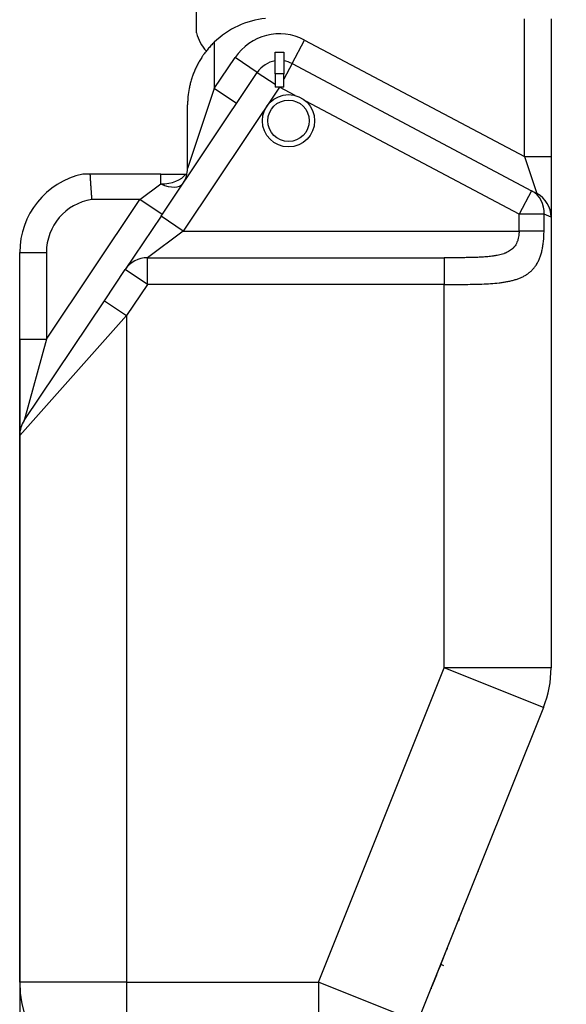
# Model space of a CAD drawing. Header units: millimetres. Extents: x 839 to 3016, y -619 to 920.
# Tile 4 of 13: x 1379 to 1505, y 148 to 374. Entities that reach past the tile are written whole.
import ezdxf

# ---------------------------------------------------------------- set-up
doc = ezdxf.new("R2010")
doc.units = ezdxf.units.MM
doc.dimstyles.get("Standard").update_dxf_attribs({"dimtxt": 20, "dimasz": 10, "dimexe": 0.18, "dimexo": 0.0625, "dimgap": 10, "dimtad": 0, "dimtih": 1, "dimtoh": 1, "dimdsep": 46, "dimtxsty": 'Standard', "dimcen": 0.09, "dimadec": 0, "dimazin": 0, "dimtfac": 1, "dimtofl": 0, "dimtmove": 0, "dimatfit": 3, "dimfxl": 0, "dimtolj": 1, "dimtzin": 0, "dimarcsym": 0})

# ---------------------------------------------------------------- blocks, each defined once
blk = doc.blocks.new('*D3')
at = {"color": 0, "lineweight": -2}
for p, q in [((1668.7, 491.51), (1668.7, -45.35)), ((1379.11, 300.58), (1379.11, -45.35)), ((1389.11, -45.17), (1488.91, -45.17)), ((1658.7, -45.17), (1558.91, -45.17))]:
    blk.add_line(p, q, dxfattribs=at)
at = {"color": 0, "lineweight": 18}
for points in [[(1389.11, -43.5), (1389.11, -46.83), (1379.11, -45.17)], [(1658.7, -43.5), (1658.7, -46.83), (1668.7, -45.17)]]:
    blk.add_solid(points, dxfattribs=at)
at = {"layer": 'Defpoints', "color": 0, "lineweight": 18}
for p in [(1668.7, 491.57), (1379.11, 300.64), (1379.11, -45.17)]:
    blk.add_point(p, dxfattribs=at)
at = {"color": 0, "lineweight": 18, "insert": (1523.91, -45.17), "char_height": 20, "attachment_point": 5}
blk.add_mtext('\\A1;290', dxfattribs=at)

msp = doc.modelspace()

# ---------------------------------------------------------------- linework, layer by layer
at = {"linetype": 'Continuous'}
for p, q in [((1419.728, 370.994), (1419.728, 410.804)), ((1494.976, 342.587), (1494.976, 374.271)), ((1501.112, 374.271), (1501.112, 342.587)), ((1423.794, 368.861), (1423.794, 358.225)), ((1441.637, 363.943), (1444.514, 369.363)), ((1444.514, 369.363), (1494.976, 342.587)), ((1437.761, 361.577), (1437.761, 366.577)), ((1437.761, 366.577), (1439.761, 366.577)), ((1439.761, 366.577), (1439.761, 361.577)), ((1423.794, 358.225), (1428.562, 365.349)), ((1433.662, 361.936), (1428.562, 365.349)), ((1411.555, 328.91), (1433.662, 361.936)), ((1433.662, 361.936), (1437.761, 359.192)), ((1441.637, 363.943), (1439.761, 360.407)), ((1441.637, 363.943), (1496.632, 334.762)), ((1439.761, 361.577), (1437.761, 361.577)), ((1437.761, 361.577), (1437.761, 358.522)), ((1439.761, 358.522), (1439.761, 361.577)), ((1438.761, 358.522), (1416.655, 325.496)), ((1423.794, 358.225), (1417.657, 339.89)), ((1428.893, 354.812), (1423.794, 358.225)), ((1438.761, 358.522), (1437.761, 358.522)), ((1439.761, 358.522), (1438.761, 358.522)), ((1442.324, 356.632), (1438.761, 358.522)), ((1493.755, 329.341), (1444.801, 355.317)), ((1417.657, 339.89), (1417.657, 354.446)), ((1494.976, 342.587), (1501.112, 342.587)), ((1494.976, 342.587), (1497.852, 334.114)), ((1501.112, 342.587), (1501.112, 328.694)), ((1411.521, 338.571), (1395.237, 338.571)), ((1411.521, 336.305), (1411.521, 338.571)), ((1417.227, 338.571), (1417.514, 338.571)), ((1406.721, 332.719), (1411.521, 336.305)), ((1496.632, 334.762), (1493.755, 329.341)), ((1496.632, 334.762), (1497.852, 334.114)), ((1385.248, 300.64), (1406.721, 332.719)), ((1406.721, 332.719), (1395.644, 332.719)), ((1411.82, 329.306), (1406.721, 332.719)), ((1411.555, 328.91), (1403.346, 316.645)), ((1416.655, 325.496), (1411.555, 328.91)), ((1499.485, 329.341), (1493.755, 329.341)), ((1493.755, 325.496), (1493.755, 329.341)), ((1501.112, 328.694), (1499.485, 329.341)), ((1499.485, 325.496), (1499.485, 329.341)), ((1501.112, 328.694), (1501.112, 225.219)), ((1416.655, 325.496), (1408.445, 319.364)), ((1416.655, 325.496), (1493.755, 325.496)), ((1499.485, 325.496), (1493.755, 325.496)), ((1379.112, 300.64), (1379.112, 320.591)), ((1379.112, 320.591), (1385.248, 320.591)), ((1385.248, 320.591), (1385.248, 300.64)), ((1408.445, 319.364), (1476.567, 319.364)), ((1408.445, 313.232), (1408.445, 319.364)), ((1476.567, 319.364), (1476.567, 313.232)), ((1398.558, 309.492), (1403.346, 316.645)), ((1408.445, 313.232), (1403.346, 316.645)), ((1408.445, 313.232), (1403.657, 306.079)), ((1476.567, 313.232), (1408.445, 313.232)), ((1476.567, 225.219), (1476.567, 313.232)), ((1380.149, 281.99), (1398.558, 309.492)), ((1398.558, 309.492), (1403.657, 306.079)), ((1403.657, 306.079), (1379.112, 278.576)), ((1403.657, 306.079), (1403.657, 152.992)), ((1379.112, 278.576), (1379.112, 300.64)), ((1379.112, 300.64), (1385.248, 300.64)), ((1385.248, 300.64), (1380.149, 281.99)), ((1379.112, 152.992), (1379.112, 278.576)), ((1447.676, 152.992), (1476.567, 225.219)), ((1501.112, 225.219), (1476.567, 225.219)), ((1499.356, 216.103), (1476.567, 225.219)), ((1499.356, 216.103), (1470.466, 143.876)), ((1484.17, 178.022), (1484.131, 178.038)), ((1483.365, 176.008), (1483.325, 176.024)), ((1480.901, 169.848), (1480.861, 169.864)), ((1480.032, 167.677), (1479.992, 167.693)), ((1479.695, 166.949), (1479.735, 166.933)), ((1477.244, 160.706), (1477.106, 160.362)), ((1477.204, 160.722), (1477.244, 160.706)), ((1477.404, 161.107), (1477.365, 161.123)), ((1476.231, 158.173), (1477.048, 160.217)), ((1477.009, 160.233), (1477.048, 160.217)), ((1475.262, 155.752), (1475.472, 156.277)), ((1475.432, 156.293), (1475.472, 156.277)), ((1475.472, 156.277), (1476.231, 158.173)), ((1475.804, 157.107), (1476.435, 156.854)), ((1476.191, 158.189), (1476.231, 158.173)), ((1474.597, 154.088), (1473.756, 151.985)), ((1474.557, 154.104), (1474.597, 154.088)), ((1474.805, 154.608), (1474.597, 154.088)), ((1474.765, 154.624), (1474.805, 154.608)), ((1474.805, 154.608), (1475.262, 155.752)), ((1475.222, 155.768), (1475.262, 155.752)), ((1403.657, 152.992), (1379.112, 152.992)), ((1403.657, 152.992), (1403.657, 128.446)), ((1403.657, 152.992), (1447.676, 152.992)), ((1447.676, 152.992), (1447.676, 128.446)), ((1470.466, 143.876), (1447.676, 152.992)), ((1473.569, 151.518), (1473.529, 151.534)), ((1473.569, 151.518), (1473.59, 151.509)), ((1473.629, 151.668), (1473.589, 151.684)), ((1473.595, 151.698), (1473.634, 151.682)), ((1473.606, 151.726), (1473.646, 151.71)), ((1473.613, 151.745), (1473.653, 151.729)), ((1473.634, 151.682), (1473.646, 151.71)), ((1473.646, 151.71), (1473.653, 151.729)), ((1473.653, 151.729), (1473.756, 151.985)), ((1473.716, 152.001), (1473.756, 151.985))]:
    msp.add_line(p, q, dxfattribs=at)
for radius in [6, 4.75]:
    msp.add_circle((1440.828, 350.821), radius, dxfattribs=at)
for centre, radius, start, end in [((1437.657, 354.446), 20, 96.0455, 133.88251), ((1428.937, 373.239), 9.479, 193.70281, 222.61575), ((1438.761, 358.522), 12.273, 62.04855, 146.20323), ((1438.761, 358.522), 6.136, 99.37892, 146.20323), ((1438.761, 358.522), 6.136, 62.04855, 80.62108), ((1411.521, 339.89), 6.136, 326.20323, 0), ((1397.521, 320.591), 18.409, 102.38673, 180), ((1397.521, 320.591), 12.273, 98.79898, 180), ((1494.976, 328.694), 6.136, 0, 62.04855), ((1385.248, 278.576), 6.136, 146.20323, 180), ((1476.567, 225.219), 24.545, 338.19859, 0), ((1403.657, 152.992), 24.545, 180, 270)]:
    msp.add_arc(centre, radius, start, end, dxfattribs=at)
for centre, major_axis, ratio, start_param, end_param in [((1411.521, 339.89), (-6.136, 0), 0.584336, 1.5707963, 2.7648594), ((1411.521, 339.89), (-5.099, 3.413), 0.5134732, 1.9018464, 3.1415927), ((1493.755, 329.341), (-2.876, -5.421), 0.9173056, 2.0237825, 3.1415927), ((1408.445, 313.232), (5.099, -3.413), 0.9990069, 2.1602021, 3.1415927)]:
    msp.add_ellipse(centre, major_axis=major_axis, ratio=ratio, start_param=start_param, end_param=end_param, dxfattribs=at)
for points, degree, knots in [([(1423.794, 368.861), (1423.529, 368.607), (1423.274, 368.347), (1422.78, 367.818), (1422.543, 367.549), (1422.084, 367), (1421.863, 366.721), (1421.544, 366.294), (1421.439, 366.151), (1421.286, 365.934), (1421.235, 365.861), (1421.135, 365.716), (1421.085, 365.643), (1420.841, 365.278), (1420.655, 364.984), (1420.303, 364.393), (1420.136, 364.096), (1419.82, 363.498), (1419.67, 363.197), (1419.388, 362.59), (1419.255, 362.285), (1419.005, 361.671), (1418.888, 361.361), (1418.752, 360.972), (1418.725, 360.894), (1418.673, 360.737), (1418.595, 360.503), (1418.523, 360.269), (1418.385, 359.8), (1418.301, 359.488), (1418.148, 358.862), (1418.08, 358.549), (1417.899, 357.609), (1417.809, 356.98), (1417.718, 356.034), (1417.695, 355.717), (1417.673, 355.242), (1417.664, 355.003), (1417.659, 354.725), (1417.658, 354.605), (1417.658, 354.526), (1417.657, 354.486), (1417.657, 354.446)], 3, [0, 0, 0, 0, 0.0625, 0.0625, 0.125, 0.125, 0.1875, 0.1875, 0.21875, 0.21875, 0.234375, 0.234375, 0.25, 0.25, 0.3125, 0.3125, 0.375, 0.375, 0.4375, 0.4375, 0.5, 0.5, 0.5625, 0.5625, 0.578125, 0.578125, 0.59375, 0.625, 0.625, 0.6875, 0.6875, 0.75, 0.75, 0.875, 0.875, 0.9375, 0.9375, 0.96875, 0.984375, 0.9921875, 0.9921875, 1, 1, 1, 1]), ([(1395.237, 338.571), (1395.135, 338.571), (1395.035, 338.571), (1394.838, 338.571), (1394.741, 338.571), (1394.623, 338.571), (1394.6, 338.571), (1394.554, 338.571), (1394.53, 338.571), (1394.462, 338.571), (1394.417, 338.571), (1394.286, 338.571), (1394.202, 338.571), (1394.084, 338.571), (1394.046, 338.571), (1393.991, 338.571), (1393.973, 338.571), (1393.938, 338.571), (1393.921, 338.571), (1393.837, 338.571), (1393.778, 338.571), (1393.704, 338.571), (1393.682, 338.571), (1393.643, 338.571), (1393.626, 338.571), (1393.586, 338.571), (1393.572, 338.571), (1393.572, 338.571)], 3, [0, 0, 0, 0, 0.1250387, 0.1250387, 0.2500774, 0.2500774, 0.2813371, 0.2813371, 0.3125968, 0.3125968, 0.3751161, 0.3751161, 0.5001549, 0.5001549, 0.5626742, 0.5626742, 0.5939339, 0.5939339, 0.6251936, 0.6251936, 0.7502323, 0.7502323, 0.8127516, 0.8127516, 0.875271, 0.875271, 1, 1, 1, 1]), ([(1395.237, 338.571), (1395.238, 338.567), (1395.238, 338.56), (1395.239, 338.548), (1395.24, 338.536), (1395.24, 338.524), (1395.241, 338.512), (1395.242, 338.5), (1395.243, 338.487), (1395.244, 338.474), (1395.244, 338.461), (1395.245, 338.448), (1395.246, 338.434), (1395.247, 338.421), (1395.248, 338.407), (1395.248, 338.393), (1395.249, 338.379), (1395.25, 338.364), (1395.251, 338.349), (1395.252, 338.334), (1395.253, 338.319), (1395.254, 338.304), (1395.255, 338.289), (1395.256, 338.273), (1395.257, 338.257), (1395.258, 338.241), (1395.259, 338.225), (1395.26, 338.209), (1395.261, 338.192), (1395.262, 338.175), (1395.263, 338.158), (1395.264, 338.141), (1395.265, 338.124), (1395.266, 338.106), (1395.267, 338.088), (1395.268, 338.07), (1395.269, 338.052), (1395.27, 338.034), (1395.271, 338.016), (1395.272, 337.997), (1395.273, 337.978), (1395.274, 337.959), (1395.276, 337.94), (1395.277, 337.921), (1395.278, 337.901), (1395.279, 337.882), (1395.28, 337.862), (1395.281, 337.842), (1395.283, 337.822), (1395.284, 337.801), (1395.285, 337.781), (1395.286, 337.76), (1395.288, 337.739), (1395.289, 337.718), (1395.29, 337.697), (1395.291, 337.676), (1395.293, 337.654), (1395.294, 337.633), (1395.295, 337.611), (1395.297, 337.589), (1395.298, 337.567), (1395.299, 337.545), (1395.301, 337.522), (1395.302, 337.5), (1395.303, 337.477), (1395.305, 337.454), (1395.306, 337.431), (1395.307, 337.408), (1395.309, 337.385), (1395.31, 337.361), (1395.312, 337.337), (1395.313, 337.314), (1395.315, 337.29), (1395.316, 337.266), (1395.318, 337.242), (1395.319, 337.217), (1395.32, 337.193), (1395.322, 337.168), (1395.324, 337.144), (1395.325, 337.119), (1395.327, 337.094), (1395.328, 337.069), (1395.33, 337.043), (1395.331, 337.018), (1395.333, 336.992), (1395.334, 336.967), (1395.336, 336.941), (1395.338, 336.915), (1395.339, 336.889), (1395.341, 336.863), (1395.343, 336.837), (1395.344, 336.81), (1395.346, 336.784), (1395.347, 336.757), (1395.349, 336.73), (1395.351, 336.703), (1395.353, 336.677), (1395.354, 336.649), (1395.356, 336.622), (1395.358, 336.595), (1395.359, 336.567), (1395.361, 336.54), (1395.363, 336.512), (1395.365, 336.485), (1395.367, 336.457), (1395.368, 336.429), (1395.37, 336.401), (1395.372, 336.373), (1395.375, 336.333), (1395.378, 336.277), (1395.384, 336.199), (1395.391, 336.106), (1395.398, 336.002), (1395.406, 335.897), (1395.413, 335.8), (1395.419, 335.718), (1395.423, 335.649), (1395.427, 335.597), (1395.429, 335.561), (1395.431, 335.526), (1395.436, 335.472), (1395.443, 335.388), (1395.451, 335.282), (1395.46, 335.173), (1395.469, 335.069), (1395.48, 334.92), (1395.494, 334.722), (1395.513, 334.454), (1395.526, 334.237), (1395.536, 334.085), (1395.54, 334.021), (1395.543, 333.972), (1395.546, 333.926), (1395.55, 333.868), (1395.555, 333.799), (1395.56, 333.723), (1395.566, 333.646), (1395.571, 333.569), (1395.577, 333.493), (1395.583, 333.416), (1395.589, 333.338), (1395.596, 333.261), (1395.602, 333.184), (1395.609, 333.107), (1395.615, 333.029), (1395.622, 332.952), (1395.629, 332.874), (1395.636, 332.796), (1395.641, 332.745), (1395.644, 332.719)], 3, [0, 0, 0, 0, 0.0048266, 0.0096504, 0.0144712, 0.0192891, 0.0241041, 0.0289162, 0.0337254, 0.0385317, 0.0433351, 0.0481356, 0.0529332, 0.0577278, 0.0625196, 0.0673085, 0.0720945, 0.0768775, 0.0816577, 0.086435, 0.0912094, 0.0959808, 0.1007494, 0.1055151, 0.1102779, 0.1150377, 0.1197947, 0.1245488, 0.1293, 0.1340483, 0.1387937, 0.1435362, 0.1482758, 0.1530125, 0.1577463, 0.1624772, 0.1672053, 0.1719304, 0.1766527, 0.181372, 0.1860885, 0.190802, 0.1955127, 0.2002205, 0.2049254, 0.2096274, 0.2143266, 0.2190228, 0.2237161, 0.2284066, 0.2330942, 0.2377789, 0.2424607, 0.2471396, 0.2518156, 0.2564888, 0.261159, 0.2658264, 0.2704909, 0.2751525, 0.2798112, 0.2844671, 0.2891201, 0.2937701, 0.2984173, 0.3030617, 0.3077031, 0.3123417, 0.3169774, 0.3216102, 0.3262401, 0.3308672, 0.3354913, 0.3401126, 0.344731, 0.3493466, 0.3539593, 0.3585691, 0.363176, 0.36778, 0.3723812, 0.3769795, 0.381575, 0.3861675, 0.3907572, 0.395344, 0.399928, 0.404509, 0.4090873, 0.4136626, 0.4182351, 0.4228047, 0.4273714, 0.4319353, 0.4364963, 0.4410544, 0.4456097, 0.4501621, 0.4547116, 0.4592583, 0.4638021, 0.4683431, 0.4728811, 0.4774164, 0.4819487, 0.4864782, 0.4910049, 0.4955287, 0.5000496, 0.5100572, 0.5222908, 0.5367504, 0.5534361, 0.5701211, 0.5845809, 0.5968156, 0.6068251, 0.614923, 0.6194781, 0.6227873, 0.6298294, 0.6429094, 0.6593646, 0.6748972, 0.689449, 0.7030199, 0.73678, 0.771357, 0.8116509, 0.8236866, 0.8314741, 0.8372185, 0.8428447, 0.8498775, 0.8598752, 0.8698742, 0.8798746, 0.8898764, 0.8998797, 0.9098844, 0.9198907, 0.9298985, 0.9399079, 0.9499189, 0.9599316, 0.9699461, 0.9799623, 0.9899802, 1, 1, 1, 1]), ([(1411.521, 338.571), (1411.567, 338.571), (1411.614, 338.571), (1411.684, 338.571), (1411.707, 338.571), (1411.754, 338.571), (1411.87, 338.571), (1411.983, 338.571), (1412.117, 338.571), (1412.161, 338.571), (1412.249, 338.571), (1412.292, 338.571), (1412.379, 338.571), (1412.422, 338.571), (1412.485, 338.571), (1412.517, 338.571), (1412.553, 338.571), (1412.569, 338.571), (1412.58, 338.571), (1412.585, 338.571), (1412.674, 338.571), (1412.755, 338.571), (1412.914, 338.571), (1412.992, 338.571), (1413.144, 338.571), (1413.219, 338.571), (1413.366, 338.571), (1413.439, 338.571), (1413.653, 338.571), (1413.792, 338.571), (1414.063, 338.571), (1414.196, 338.571), (1414.456, 338.571), (1414.583, 338.571), (1414.769, 338.571), (1414.831, 338.571), (1414.952, 338.571), (1415.013, 338.571), (1415.309, 338.571), (1415.533, 338.571), (1415.953, 338.571), (1416.346, 338.571), (1416.679, 338.571), (1416.905, 338.571), (1416.976, 338.571), (1417.059, 338.571), (1417.075, 338.571), (1417.107, 338.571), (1417.123, 338.571), (1417.169, 338.571), (1417.199, 338.571), (1417.227, 338.571)], 3, [0, 0, 0, 0, 0.015625, 0.015625, 0.0234375, 0.0234375, 0.03125, 0.0625, 0.0625, 0.078125, 0.078125, 0.09375, 0.09375, 0.109375, 0.109375, 0.1171875, 0.1210938, 0.1230469, 0.1230469, 0.125, 0.125, 0.15625, 0.15625, 0.1875, 0.1875, 0.21875, 0.21875, 0.25, 0.25, 0.3125, 0.3125, 0.375, 0.375, 0.4375, 0.4375, 0.46875, 0.46875, 0.5, 0.5, 0.625, 0.625, 0.75, 0.875, 0.875, 0.9375, 0.9375, 0.953125, 0.953125, 0.96875, 0.96875, 1, 1, 1, 1]), ([(1476.567, 313.232), (1476.659, 313.232), (1476.752, 313.232), (1476.937, 313.232), (1477.215, 313.232), (1477.492, 313.232), (1478.044, 313.233), (1478.411, 313.234), (1479.508, 313.237), (1480.233, 313.241), (1481.673, 313.253), (1482.387, 313.261), (1483.45, 313.281), (1483.803, 313.289), (1484.33, 313.303), (1484.506, 313.309), (1484.768, 313.317), (1484.856, 313.32), (1485.03, 313.326), (1485.116, 313.329), (1485.895, 313.359), (1486.569, 313.392), (1487.886, 313.483), (1488.527, 313.539), (1489.464, 313.647), (1489.772, 313.687), (1490.38, 313.776), (1490.679, 313.825), (1491.122, 313.907), (1491.268, 313.936), (1491.559, 313.996), (1491.703, 314.028), (1492.133, 314.128), (1492.412, 314.2), (1492.957, 314.358), (1493.222, 314.444), (1493.739, 314.629), (1493.99, 314.73), (1494.48, 314.947), (1494.717, 315.064), (1495.063, 315.253), (1495.177, 315.319), (1495.345, 315.421), (1495.4, 315.456), (1495.51, 315.526), (1495.782, 315.706), (1496.039, 315.899), (1496.434, 316.229), (1496.622, 316.404), (1496.982, 316.777), (1497.153, 316.974), (1497.397, 317.289), (1497.477, 317.397), (1497.592, 317.564), (1497.631, 317.621), (1497.706, 317.735), (1497.743, 317.793), (1497.924, 318.087), (1498.059, 318.332), (1498.309, 318.844), (1498.424, 319.112), (1498.638, 319.67), (1498.735, 319.962), (1498.869, 320.419), (1498.911, 320.575), (1498.992, 320.894), (1499.029, 321.055), (1499.135, 321.545), (1499.196, 321.879), (1499.301, 322.565), (1499.345, 322.917), (1499.388, 323.367), (1499.397, 323.458), (1499.412, 323.64), (1499.419, 323.732), (1499.432, 323.915), (1499.438, 324.008), (1499.449, 324.192), (1499.454, 324.285), (1499.476, 324.749), (1499.485, 325.122), (1499.485, 325.496)], 3, [0, 0, 0, 0, 0.0078125, 0.0078125, 0.015625, 0.03125, 0.03125, 0.0625, 0.0625, 0.125, 0.125, 0.1875, 0.1875, 0.21875, 0.21875, 0.234375, 0.234375, 0.2421875, 0.2421875, 0.25, 0.25, 0.3125, 0.3125, 0.375, 0.375, 0.40625, 0.40625, 0.4375, 0.4375, 0.453125, 0.453125, 0.46875, 0.46875, 0.5, 0.5, 0.53125, 0.53125, 0.5625, 0.5625, 0.59375, 0.59375, 0.609375, 0.609375, 0.6171875, 0.6171875, 0.625, 0.65625, 0.65625, 0.6875, 0.6875, 0.71875, 0.71875, 0.734375, 0.734375, 0.7421875, 0.7421875, 0.75, 0.75, 0.78125, 0.78125, 0.8125, 0.8125, 0.84375, 0.84375, 0.859375, 0.859375, 0.875, 0.875, 0.90625, 0.90625, 0.9375, 0.9375, 0.9453125, 0.9453125, 0.953125, 0.953125, 0.9609375, 0.9609375, 0.96875, 0.96875, 1, 1, 1, 1]), ([(1493.755, 325.496), (1493.755, 325.382), (1493.753, 325.268), (1493.746, 325.097), (1493.742, 325.04), (1493.735, 324.926), (1493.731, 324.869), (1493.706, 324.587), (1493.677, 324.366), (1493.599, 323.934), (1493.549, 323.723), (1493.459, 323.414), (1493.427, 323.313), (1493.382, 323.187), (1493.373, 323.162), (1493.354, 323.112), (1493.345, 323.087), (1493.316, 323.013), (1493.296, 322.965), (1493.193, 322.725), (1493.1, 322.543), (1492.894, 322.198), (1492.78, 322.035), (1492.625, 321.843), (1492.593, 321.806), (1492.528, 321.731), (1492.495, 321.694), (1492.427, 321.622), (1492.393, 321.587), (1492.323, 321.518), (1492.288, 321.484), (1492.109, 321.318), (1491.959, 321.196), (1491.645, 320.973), (1491.481, 320.87), (1491.142, 320.682), (1490.966, 320.595), (1490.739, 320.496), (1490.693, 320.476), (1490.601, 320.438), (1490.462, 320.383), (1490.321, 320.331), (1490.037, 320.233), (1489.845, 320.173), (1489.454, 320.065), (1489.256, 320.016), (1488.855, 319.926), (1488.652, 319.886), (1488.343, 319.83), (1488.24, 319.813), (1488.032, 319.779), (1487.928, 319.763), (1487.614, 319.718), (1487.403, 319.691), (1486.769, 319.617), (1486.342, 319.578), (1485.481, 319.514), (1485.047, 319.489), (1484.174, 319.449), (1483.734, 319.433), (1483.07, 319.415), (1482.848, 319.409), (1482.402, 319.4), (1482.179, 319.396), (1481.51, 319.385), (1481.063, 319.38), (1480.168, 319.373), (1479.719, 319.37), (1478.821, 319.367), (1477.921, 319.365), (1477.019, 319.364), (1476.567, 319.364)], 3, [0, 0, 0, 0, 0.015625, 0.015625, 0.0234375, 0.0234375, 0.03125, 0.03125, 0.0625, 0.0625, 0.09375, 0.09375, 0.109375, 0.109375, 0.1132813, 0.1132813, 0.1171875, 0.1171875, 0.125, 0.125, 0.15625, 0.15625, 0.1875, 0.1875, 0.1953125, 0.1953125, 0.203125, 0.203125, 0.2109375, 0.2109375, 0.21875, 0.21875, 0.25, 0.25, 0.28125, 0.28125, 0.3125, 0.3125, 0.3203125, 0.3203125, 0.328125, 0.34375, 0.34375, 0.375, 0.375, 0.40625, 0.40625, 0.4375, 0.4375, 0.453125, 0.453125, 0.46875, 0.46875, 0.5, 0.5, 0.5625, 0.5625, 0.625, 0.625, 0.6875, 0.6875, 0.71875, 0.71875, 0.75, 0.75, 0.8125, 0.8125, 0.875, 0.875, 0.9375, 1, 1, 1, 1]), ([(1475.796, 157.085), (1475.795, 157.084), (1475.656, 156.737), (1475.656, 156.736), (1475.64, 156.697), (1475.59, 156.571), (1475.542, 156.451), (1475.524, 156.406)], 2, [0, 0, 0, 0.2521292, 0.5028367, 0.5028367, 0.7515185, 0.7515185, 1, 1, 1])]:
    msp.add_open_spline(points, degree=degree, knots=knots, dxfattribs=at)
for points in [[(1484.367, 178.515), (1484.321, 178.4), (1484.275, 178.285), (1484.229, 178.17)], [(1479.973, 167.529), (1479.919, 167.393), (1479.864, 167.256), (1479.809, 167.12)], [(1477.244, 160.706), (1477.325, 160.909), (1477.404, 161.107), (1477.404, 161.107)], [(1473.629, 151.668), (1473.628, 151.667), (1473.569, 151.518), (1473.569, 151.518)]]:
    msp.add_open_spline(points, degree=3, dxfattribs=at)

# ---------------------------------------------------------------- dimensions: what is measured, and where the dimension line sits
at = {"lineweight": 18}
dim = msp.add_linear_dim(base=(1379.112, -45.165), p1=(1668.701, 491.571), p2=(1379.112, 300.64), text='290', dimstyle='Standard', dxfattribs=at)
dim.commit()
dim.dimension.update_dxf_attribs({"geometry": '*D3', "text_midpoint": (1523.907, -45.165)})

doc.saveas('drawing.dxf')
